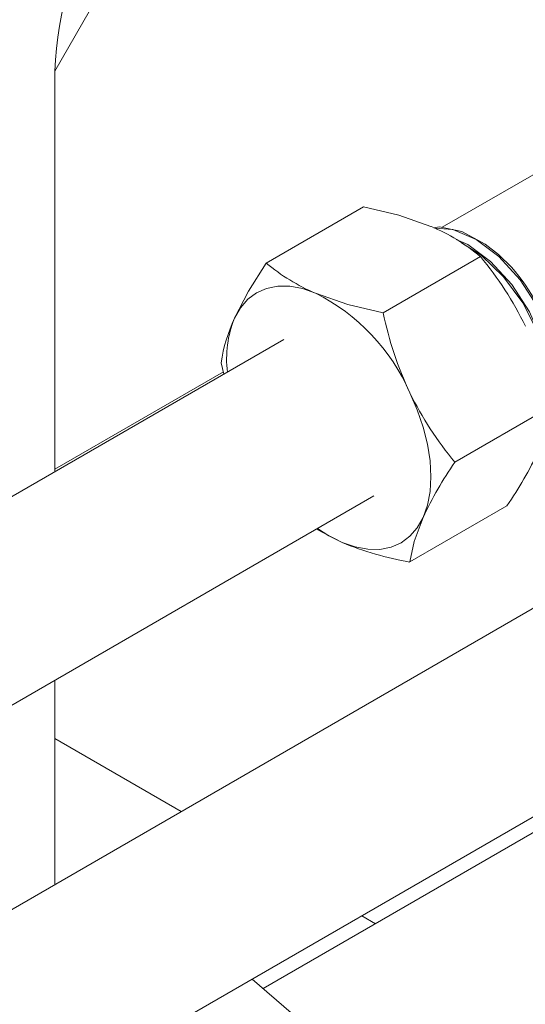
# Model space of a CAD drawing. Header units: millimetres. Extents: x 450 to 25135, y 150 to 17673.
# Tile 216 of 256: x 10820 to 10876, y 11992 to 12101. Entities that reach past the tile are written whole.
import ezdxf

# ---------------------------------------------------------------- set-up
doc = ezdxf.new("R2010")
doc.units = ezdxf.units.MM
doc.linetypes.add('SLD-Continua', pattern=[0])
doc.layers.add('COTAS', color=1, linetype='SLD-Continua')
doc.layers.add('OCULTA', color=8, linetype='SLD-Continua')

msp = doc.modelspace()

# ---------------------------------------------------------------- linework, layer by layer
at = {"color": 7, "linetype": 'SLD-Continua', "lineweight": 18, "ltscale": 30}
for p, q in [((10849.04, 12065.23), (9304.75, 11173.73)), ((9324.75, 11162.19), (10859.04, 12047.91)), ((10888.64, 12042.37), (9344.35, 11150.87)), ((9355.36, 11134.14), (10898.64, 12025.05)), ((10893.88, 12020.55), (10846.75, 11993.34))]:
    msp.add_line(p, q, dxfattribs=at)
at = {"layer": 'COTAS', "linetype": 'SLD-Continua', "lineweight": 18, "ltscale": 30}
for p, q in [((10888.42, 12090.27), (10866.59, 12077.67)), ((10847.1, 12073.71), (10857.88, 12079.94)), ((10860.05, 12068.21), (10870.83, 12074.43)), ((10842.1, 12062.66), (10842.42, 12061.41)), ((10868, 12051.65), (10878.78, 12057.87)), ((10863, 12040.6), (10873.78, 12046.82)), ((10852.67, 12044.24), (10855.52, 12042.77))]:
    msp.add_line(p, q, dxfattribs=at)
at = {"layer": 'COTAS', "linetype": 'SLD-Continua', "lineweight": 18, "ltscale": 30, "flags": 128}
for points in [[(10857.88, 12079.94), (10861.78, 12079.01), (10865.36, 12077.77)], [(10865.67, 12077.63), (10866.29, 12077.74), (10868.79, 12077.21), (10871.37, 12075.82), (10872.84, 12074.65), (10874.28, 12073.24)], [(10865.75, 12077.59), (10867.77, 12077.42), (10870.36, 12076.31), (10872.88, 12074.43), (10875.24, 12071.85), (10877.2, 12068.83), (10878.22, 12066.69), (10878.97, 12064.48)], [(10868.16, 12076.32), (10869.43, 12075.77), (10871.95, 12073.89), (10874.32, 12071.32), (10876.28, 12068.3), (10877.69, 12065.1), (10878.49, 12061.86), (10878.58, 12058.93), (10878.55, 12058.81)], [(10868.74, 12075.96), (10870.95, 12074.55), (10873.4, 12072.2), (10875.53, 12069.29), (10877.13, 12066.15), (10878.16, 12062.88), (10878.49, 12059.81), (10878.43, 12059.32)], [(10847.1, 12073.71), (10845.14, 12070.58), (10843.59, 12067.61)], [(10852.56, 12070.38), (10851.11, 12070.88), (10849.71, 12071.14), (10848.38, 12071.15), (10847.15, 12070.91), (10846.04, 12070.43), (10845.06, 12069.71), (10844.24, 12068.76), (10843.59, 12067.61)], [(10860.05, 12068.21), (10856.14, 12069.13), (10852.56, 12070.38)], [(10864.49, 12045.54), (10864.97, 12046.88), (10865.26, 12048.39), (10865.35, 12050.04), (10865.26, 12051.8), (10864.97, 12053.64), (10864.49, 12055.54), (10863.84, 12057.45), (10863.02, 12059.34)], [(10855.52, 12042.77), (10856.97, 12042.26), (10858.37, 12042), (10859.7, 12041.99), (10860.93, 12042.23), (10862.04, 12042.72), (10863.02, 12043.44), (10863.84, 12044.38), (10864.49, 12045.54)], [(10863, 12040.6), (10863.49, 12042.88), (10864.49, 12045.54)], [(10852.79, 12044.31), (10854.04, 12043.51), (10855.52, 12042.77)], [(10845.53, 11994.39), (10849.85, 11990.67), (10853.9, 11986.27)]]:
    msp.add_lwpolyline(points, dxfattribs=at)
at = {"layer": 'COTAS', "linetype": 'SLD-Continua', "lineweight": 18, "ltscale": 900}
for centre, radius, start, end in [((10856.99, 12057.91), 21.55, 50.0459, 67.1364), ((10841.59, 12050.02), 38.09, 26.0277, 39.8553), ((10860.94, 12090.23), 21.55, 230.0459, 247.1364), ((10857.93, 12058.83), 21.79, 15.0165, 41.3893), ((10842.36, 12050.24), 22.58, 23.7816, 63.1193), ((10860.28, 12059.88), 18.39, 155.1647, 171.2991), ((10854.78, 12063.08), 12.07, 157.9788, 186.9179), ((10899.39, 12076.44), 40.19, 191.8259, 205.1785), ((10898.06, 12076.58), 39.05, 206.1986, 219.6845), ((10839.7, 12070.46), 41.48, 325.2473, 334.9904), ((10902.09, 12028), 41.48, 145.2473, 154.9904), ((10869.22, 12076.05), 36, 247.6149, 260.0469)]:
    msp.add_arc(centre, radius, start, end, dxfattribs=at)
at = {"layer": 'OCULTA', "linetype": 'SLD-Continua', "lineweight": 18, "ltscale": 30}
for p, q in [((10823.67, 12094.97), (10842.76, 12128.03)), ((10823.67, 12094.97), (10842.76, 12128.03)), ((10823.67, 12094.97), (10842.76, 12128.03)), ((10823.67, 12050.59), (10823.67, 12094.97)), ((10823.67, 12050.59), (10823.67, 12094.97)), ((10823.67, 12050.59), (10823.67, 12094.97)), ((10823.67, 12094.97), (10823.67, 12050.87)), ((10823.67, 12094.97), (10823.67, 12050.87)), ((10823.67, 12094.97), (10823.67, 12050.87)), ((10842.36, 12061.66), (10823.67, 12050.87)), ((10842.36, 12061.66), (10823.67, 12050.87)), ((10842.36, 12061.66), (10823.67, 12050.87)), ((10823.67, 12004.87), (10823.67, 12027.49)), ((10823.67, 12004.87), (10823.67, 12027.49)), ((10823.67, 12004.87), (10823.67, 12027.49)), ((10837.69, 12012.96), (10823.67, 12021.05)), ((10837.69, 12012.96), (10823.67, 12021.05)), ((10837.69, 12012.96), (10823.67, 12021.05)), ((10859.21, 12000.53), (10857.69, 12001.41)), ((10859.21, 12000.53), (10857.69, 12001.41)), ((10859.21, 12000.53), (10857.69, 12001.41))]:
    msp.add_line(p, q, dxfattribs=at)
at = {"layer": 'OCULTA', "linetype": 'SLD-Continua', "lineweight": 18, "ltscale": 900}
msp.add_arc((10865, 12093.15), 41.37, 122.5201, 177.4799, dxfattribs=at)
msp.add_arc((10865, 12093.15), 41.37, 122.5201, 177.4799, dxfattribs=at)
msp.add_arc((10865, 12093.15), 41.37, 122.5201, 177.4799, dxfattribs=at)

doc.saveas('drawing.dxf')
